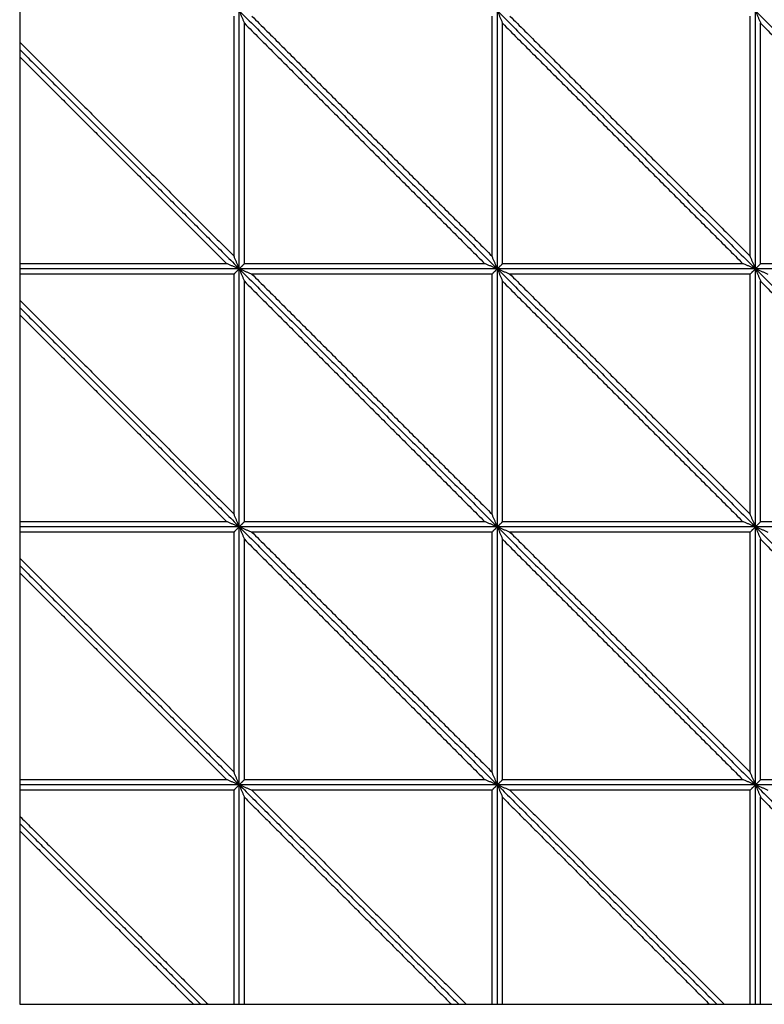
# Model space of a CAD drawing. Header units: millimetres. Extents: x 3058.1 to 3069.1, y 1872.4 to 1877.2.
# Tile 1 of 25: x 3058.1 to 3059, y 1872.4 to 1873.5. Entities that reach past the tile are written whole.
import ezdxf

# ---------------------------------------------------------------- set-up
doc = ezdxf.new("R2010")
doc.units = ezdxf.units.MM
doc.layers.add('Make2D', color=7, linetype='Continuous', true_color=0x000000)
doc.layers.add('Make2D$Visible$Curves', color=7, linetype='Continuous', true_color=0x000000)

# ---------------------------------------------------------------- blocks, each defined once
blk = doc.blocks.new('Akebia1')
at = {"layer": 'Make2D'}
blk.add_lwpolyline([(3058.1294, 1872.3627), (3060.1398, 1872.3627), (3060.1398, 1874.3731), (3058.1294, 1874.3731)], close=True, dxfattribs=at)
at = {"layer": 'Make2D$Visible$Curves', "color": 18, "lineweight": -3, "true_color": 0x000000}
for points, degree in [([(3058.3786, 1873.2325), (3058.3786, 1873.3722), (3058.3786, 1873.5119)], 2), ([(3058.3846, 1873.5179), (3058.5346, 1873.3679), (3058.6846, 1873.2179)], 2), ([(3058.3846, 1873.5179), (3058.3848, 1873.5174), (3058.3853, 1873.5163), (3058.3859, 1873.5147), (3058.3866, 1873.5131), (3058.3873, 1873.5114), (3058.388, 1873.5098), (3058.3886, 1873.5082), (3058.3893, 1873.5066), (3058.39, 1873.505), (3058.3904, 1873.5039), (3058.3906, 1873.5034)], 3), ([(3058.3846, 1873.5179), (3058.5346, 1873.3679), (3058.6846, 1873.2179)], 2), ([(3058.3846, 1873.2179), (3058.3846, 1873.3679), (3058.3846, 1873.5179)], 2), ([(3058.3846, 1873.2179), (3058.3846, 1873.3679), (3058.3846, 1873.5179)], 2), ([(3058.3992, 1873.5119), (3058.5389, 1873.3722), (3058.6786, 1873.2325)], 2), ([(3058.6786, 1873.2325), (3058.6786, 1873.3722), (3058.6786, 1873.5119)], 2), ([(3058.6846, 1873.5179), (3058.8346, 1873.3679), (3058.9846, 1873.2179)], 2), ([(3058.6846, 1873.5179), (3058.6848, 1873.5174), (3058.6853, 1873.5163), (3058.6859, 1873.5147), (3058.6866, 1873.5131), (3058.6873, 1873.5114), (3058.688, 1873.5098), (3058.6886, 1873.5082), (3058.6893, 1873.5066), (3058.69, 1873.505), (3058.6904, 1873.5039), (3058.6906, 1873.5034)], 3), ([(3058.6846, 1873.5179), (3058.8346, 1873.3679), (3058.9846, 1873.2179)], 2), ([(3058.6846, 1873.2179), (3058.6846, 1873.3679), (3058.6846, 1873.5179)], 2), ([(3058.6846, 1873.2179), (3058.6846, 1873.3679), (3058.6846, 1873.5179)], 2), ([(3058.6992, 1873.5119), (3058.8389, 1873.3722), (3058.9786, 1873.2325)], 2), ([(3058.9786, 1873.2325), (3058.9786, 1873.3722), (3058.9786, 1873.5119)], 2), ([(3058.9846, 1873.5179), (3059.1346, 1873.3679), (3059.2846, 1873.2179)], 2), ([(3058.9846, 1873.5179), (3058.9848, 1873.5174), (3058.9853, 1873.5163), (3058.9859, 1873.5147), (3058.9866, 1873.5131), (3058.9873, 1873.5114), (3058.988, 1873.5098), (3058.9886, 1873.5082), (3058.9893, 1873.5066), (3058.99, 1873.505), (3058.9904, 1873.5039), (3058.9906, 1873.5034)], 3), ([(3058.9846, 1873.5179), (3059.1346, 1873.3679), (3059.2846, 1873.2179)], 2), ([(3058.9846, 1873.2179), (3058.9846, 1873.3679), (3058.9846, 1873.5179)], 2), ([(3058.9846, 1873.2179), (3058.9846, 1873.3679), (3058.9846, 1873.5179)], 2), ([(3058.3906, 1873.5034), (3058.5303, 1873.3637), (3058.67, 1873.2239)], 2), ([(3058.3906, 1873.2239), (3058.3906, 1873.3637), (3058.3906, 1873.5034)], 2), ([(3058.6906, 1873.5034), (3058.8303, 1873.3637), (3058.97, 1873.2239)], 2), ([(3058.6906, 1873.2239), (3058.6906, 1873.3637), (3058.6906, 1873.5034)], 2), ([(3058.9906, 1873.5034), (3059.1303, 1873.3637), (3059.27, 1873.2239)], 2), ([(3058.9906, 1873.2239), (3058.9906, 1873.3637), (3058.9906, 1873.5034)], 2), ([(3058.1294, 1873.4816), (3058.254, 1873.3571), (3058.3786, 1873.2325)], 2), ([(3058.1294, 1873.4731), (3058.257, 1873.3455), (3058.3846, 1873.2179)], 2), ([(3058.1294, 1873.4731), (3058.257, 1873.3455), (3058.3846, 1873.2179)], 2), ([(3058.1294, 1873.4646), (3058.2497, 1873.3443), (3058.37, 1873.2239)], 2), ([(3058.3846, 1873.2179), (3058.3844, 1873.2185), (3058.3839, 1873.2195), (3058.3833, 1873.2212), (3058.3826, 1873.2228), (3058.3819, 1873.2244), (3058.3813, 1873.226), (3058.3806, 1873.2276), (3058.3799, 1873.2292), (3058.3792, 1873.2309), (3058.3788, 1873.2319), (3058.3786, 1873.2325)], 3), ([(3058.6846, 1873.2179), (3058.6844, 1873.2185), (3058.6839, 1873.2195), (3058.6833, 1873.2212), (3058.6826, 1873.2228), (3058.6819, 1873.2244), (3058.6813, 1873.226), (3058.6806, 1873.2276), (3058.6799, 1873.2292), (3058.6792, 1873.2309), (3058.6788, 1873.2319), (3058.6786, 1873.2325)], 3), ([(3058.9846, 1873.2179), (3058.9844, 1873.2185), (3058.9839, 1873.2195), (3058.9833, 1873.2212), (3058.9826, 1873.2228), (3058.9819, 1873.2244), (3058.9813, 1873.226), (3058.9806, 1873.2276), (3058.9799, 1873.2292), (3058.9792, 1873.2309), (3058.9788, 1873.2319), (3058.9786, 1873.2325)], 3), ([(3058.37, 1873.2239), (3058.2497, 1873.2239), (3058.1294, 1873.2239)], 2), ([(3058.3846, 1873.2179), (3058.257, 1873.2179), (3058.1294, 1873.2179)], 2), ([(3058.3846, 1873.2179), (3058.257, 1873.2179), (3058.1294, 1873.2179)], 2), ([(3058.3846, 1873.2179), (3058.3841, 1873.2181), (3058.383, 1873.2186), (3058.3814, 1873.2193), (3058.3798, 1873.2199), (3058.3781, 1873.2206), (3058.3765, 1873.2213), (3058.3749, 1873.2219), (3058.3733, 1873.2226), (3058.3717, 1873.2233), (3058.3706, 1873.2237), (3058.37, 1873.2239)], 3), ([(3058.3846, 1873.2179), (3058.3844, 1873.2177), (3058.3839, 1873.2172), (3058.3833, 1873.2166), (3058.3826, 1873.2159), (3058.3819, 1873.2152), (3058.3813, 1873.2146), (3058.3806, 1873.2139), (3058.3799, 1873.2132), (3058.3792, 1873.2126), (3058.3788, 1873.2121), (3058.3786, 1873.2119)], 3), ([(3058.3846, 1873.2179), (3058.3848, 1873.2181), (3058.3853, 1873.2186), (3058.3859, 1873.2193), (3058.3866, 1873.2199), (3058.3873, 1873.2206), (3058.388, 1873.2213), (3058.3886, 1873.2219), (3058.3893, 1873.2226), (3058.39, 1873.2233), (3058.3904, 1873.2237), (3058.3906, 1873.2239)], 3), ([(3058.3846, 1873.2179), (3058.3851, 1873.2177), (3058.3862, 1873.2172), (3058.3878, 1873.2166), (3058.3895, 1873.2159), (3058.3911, 1873.2152), (3058.3927, 1873.2146), (3058.3943, 1873.2139), (3058.3959, 1873.2132), (3058.3975, 1873.2126), (3058.3986, 1873.2121), (3058.3992, 1873.2119)], 3), ([(3058.3846, 1873.2179), (3058.5346, 1873.0679), (3058.6846, 1872.9179)], 2), ([(3058.6846, 1873.2179), (3058.5346, 1873.2179), (3058.3846, 1873.2179)], 2), ([(3058.3846, 1873.2179), (3058.3848, 1873.2174), (3058.3853, 1873.2163), (3058.3859, 1873.2147), (3058.3866, 1873.2131), (3058.3873, 1873.2114), (3058.388, 1873.2098), (3058.3886, 1873.2082), (3058.3893, 1873.2066), (3058.39, 1873.205), (3058.3904, 1873.2039), (3058.3906, 1873.2034)], 3), ([(3058.3846, 1873.2179), (3058.5346, 1873.0679), (3058.6846, 1872.9179)], 2), ([(3058.3846, 1872.9179), (3058.3846, 1873.0679), (3058.3846, 1873.2179)], 2), ([(3058.3846, 1872.9179), (3058.3846, 1873.0679), (3058.3846, 1873.2179)], 2), ([(3058.6846, 1873.2179), (3058.5346, 1873.2179), (3058.3846, 1873.2179)], 2), ([(3058.67, 1873.2239), (3058.5303, 1873.2239), (3058.3906, 1873.2239)], 2), ([(3058.6846, 1873.2179), (3058.6841, 1873.2181), (3058.683, 1873.2186), (3058.6814, 1873.2193), (3058.6798, 1873.2199), (3058.6781, 1873.2206), (3058.6765, 1873.2213), (3058.6749, 1873.2219), (3058.6733, 1873.2226), (3058.6717, 1873.2233), (3058.6706, 1873.2237), (3058.67, 1873.2239)], 3), ([(3058.6846, 1873.2179), (3058.6844, 1873.2177), (3058.6839, 1873.2172), (3058.6833, 1873.2166), (3058.6826, 1873.2159), (3058.6819, 1873.2152), (3058.6813, 1873.2146), (3058.6806, 1873.2139), (3058.6799, 1873.2132), (3058.6792, 1873.2126), (3058.6788, 1873.2121), (3058.6786, 1873.2119)], 3), ([(3058.6846, 1873.2179), (3058.6848, 1873.2181), (3058.6853, 1873.2186), (3058.6859, 1873.2193), (3058.6866, 1873.2199), (3058.6873, 1873.2206), (3058.688, 1873.2213), (3058.6886, 1873.2219), (3058.6893, 1873.2226), (3058.69, 1873.2233), (3058.6904, 1873.2237), (3058.6906, 1873.2239)], 3), ([(3058.6846, 1873.2179), (3058.6851, 1873.2177), (3058.6862, 1873.2172), (3058.6878, 1873.2166), (3058.6895, 1873.2159), (3058.6911, 1873.2152), (3058.6927, 1873.2146), (3058.6943, 1873.2139), (3058.6959, 1873.2132), (3058.6975, 1873.2126), (3058.6986, 1873.2121), (3058.6992, 1873.2119)], 3), ([(3058.6846, 1873.2179), (3058.8346, 1873.0679), (3058.9846, 1872.9179)], 2), ([(3058.9846, 1873.2179), (3058.8346, 1873.2179), (3058.6846, 1873.2179)], 2), ([(3058.6846, 1873.2179), (3058.6848, 1873.2174), (3058.6853, 1873.2163), (3058.6859, 1873.2147), (3058.6866, 1873.2131), (3058.6873, 1873.2114), (3058.688, 1873.2098), (3058.6886, 1873.2082), (3058.6893, 1873.2066), (3058.69, 1873.205), (3058.6904, 1873.2039), (3058.6906, 1873.2034)], 3), ([(3058.6846, 1873.2179), (3058.8346, 1873.0679), (3058.9846, 1872.9179)], 2), ([(3058.6846, 1872.9179), (3058.6846, 1873.0679), (3058.6846, 1873.2179)], 2), ([(3058.6846, 1872.9179), (3058.6846, 1873.0679), (3058.6846, 1873.2179)], 2), ([(3058.9846, 1873.2179), (3058.8346, 1873.2179), (3058.6846, 1873.2179)], 2), ([(3058.97, 1873.2239), (3058.8303, 1873.2239), (3058.6906, 1873.2239)], 2), ([(3058.9846, 1873.2179), (3058.9841, 1873.2181), (3058.983, 1873.2186), (3058.9814, 1873.2193), (3058.9798, 1873.2199), (3058.9781, 1873.2206), (3058.9765, 1873.2213), (3058.9749, 1873.2219), (3058.9733, 1873.2226), (3058.9717, 1873.2233), (3058.9706, 1873.2237), (3058.97, 1873.2239)], 3), ([(3058.9846, 1873.2179), (3058.9844, 1873.2177), (3058.9839, 1873.2172), (3058.9833, 1873.2166), (3058.9826, 1873.2159), (3058.9819, 1873.2152), (3058.9813, 1873.2146), (3058.9806, 1873.2139), (3058.9799, 1873.2132), (3058.9792, 1873.2126), (3058.9788, 1873.2121), (3058.9786, 1873.2119)], 3), ([(3058.9846, 1873.2179), (3058.9848, 1873.2181), (3058.9853, 1873.2186), (3058.9859, 1873.2193), (3058.9866, 1873.2199), (3058.9873, 1873.2206), (3058.988, 1873.2213), (3058.9886, 1873.2219), (3058.9893, 1873.2226), (3058.99, 1873.2233), (3058.9904, 1873.2237), (3058.9906, 1873.2239)], 3), ([(3058.9846, 1873.2179), (3058.9851, 1873.2177), (3058.9862, 1873.2172), (3058.9878, 1873.2166), (3058.9895, 1873.2159), (3058.9911, 1873.2152), (3058.9927, 1873.2146), (3058.9943, 1873.2139), (3058.9959, 1873.2132), (3058.9975, 1873.2126), (3058.9986, 1873.2121), (3058.9992, 1873.2119)], 3), ([(3058.9846, 1873.2179), (3059.1346, 1873.0679), (3059.2846, 1872.9179)], 2), ([(3059.2846, 1873.2179), (3059.1346, 1873.2179), (3058.9846, 1873.2179)], 2), ([(3058.9846, 1873.2179), (3058.9848, 1873.2174), (3058.9853, 1873.2163), (3058.9859, 1873.2147), (3058.9866, 1873.2131), (3058.9873, 1873.2114), (3058.988, 1873.2098), (3058.9886, 1873.2082), (3058.9893, 1873.2066), (3058.99, 1873.205), (3058.9904, 1873.2039), (3058.9906, 1873.2034)], 3), ([(3058.9846, 1873.2179), (3059.1346, 1873.0679), (3059.2846, 1872.9179)], 2), ([(3058.9846, 1872.9179), (3058.9846, 1873.0679), (3058.9846, 1873.2179)], 2), ([(3058.9846, 1872.9179), (3058.9846, 1873.0679), (3058.9846, 1873.2179)], 2), ([(3059.2846, 1873.2179), (3059.1346, 1873.2179), (3058.9846, 1873.2179)], 2), ([(3059.27, 1873.2239), (3059.1303, 1873.2239), (3058.9906, 1873.2239)], 2), ([(3058.3786, 1873.2119), (3058.254, 1873.2119), (3058.1294, 1873.2119)], 2), ([(3058.3786, 1872.9325), (3058.3786, 1873.0722), (3058.3786, 1873.2119)], 2), ([(3058.3906, 1873.2034), (3058.5303, 1873.0637), (3058.67, 1872.9239)], 2), ([(3058.3906, 1872.9239), (3058.3906, 1873.0637), (3058.3906, 1873.2034)], 2), ([(3058.3992, 1873.2119), (3058.5389, 1873.0722), (3058.6786, 1872.9325)], 2), ([(3058.6786, 1873.2119), (3058.5389, 1873.2119), (3058.3992, 1873.2119)], 2), ([(3058.6786, 1872.9325), (3058.6786, 1873.0722), (3058.6786, 1873.2119)], 2), ([(3058.6906, 1873.2034), (3058.8303, 1873.0637), (3058.97, 1872.9239)], 2), ([(3058.6906, 1872.9239), (3058.6906, 1873.0637), (3058.6906, 1873.2034)], 2), ([(3058.6992, 1873.2119), (3058.8389, 1873.0722), (3058.9786, 1872.9325)], 2), ([(3058.9786, 1873.2119), (3058.8389, 1873.2119), (3058.6992, 1873.2119)], 2), ([(3058.9786, 1872.9325), (3058.9786, 1873.0722), (3058.9786, 1873.2119)], 2), ([(3058.9906, 1873.2034), (3059.1303, 1873.0637), (3059.27, 1872.9239)], 2), ([(3058.9906, 1872.9239), (3058.9906, 1873.0637), (3058.9906, 1873.2034)], 2), ([(3058.1294, 1873.1816), (3058.254, 1873.0571), (3058.3786, 1872.9325)], 2), ([(3058.1294, 1873.1731), (3058.257, 1873.0455), (3058.3846, 1872.9179)], 2), ([(3058.1294, 1873.1731), (3058.257, 1873.0455), (3058.3846, 1872.9179)], 2), ([(3058.1294, 1873.1646), (3058.2497, 1873.0443), (3058.37, 1872.9239)], 2), ([(3058.3846, 1872.9179), (3058.3844, 1872.9185), (3058.3839, 1872.9195), (3058.3833, 1872.9212), (3058.3826, 1872.9228), (3058.3819, 1872.9244), (3058.3813, 1872.926), (3058.3806, 1872.9276), (3058.3799, 1872.9292), (3058.3792, 1872.9309), (3058.3788, 1872.9319), (3058.3786, 1872.9325)], 3), ([(3058.6846, 1872.9179), (3058.6844, 1872.9185), (3058.6839, 1872.9195), (3058.6833, 1872.9212), (3058.6826, 1872.9228), (3058.6819, 1872.9244), (3058.6813, 1872.926), (3058.6806, 1872.9276), (3058.6799, 1872.9292), (3058.6792, 1872.9309), (3058.6788, 1872.9319), (3058.6786, 1872.9325)], 3), ([(3058.9846, 1872.9179), (3058.9844, 1872.9185), (3058.9839, 1872.9195), (3058.9833, 1872.9212), (3058.9826, 1872.9228), (3058.9819, 1872.9244), (3058.9813, 1872.926), (3058.9806, 1872.9276), (3058.9799, 1872.9292), (3058.9792, 1872.9309), (3058.9788, 1872.9319), (3058.9786, 1872.9325)], 3), ([(3058.37, 1872.9239), (3058.2497, 1872.9239), (3058.1294, 1872.9239)], 2), ([(3058.3846, 1872.9179), (3058.257, 1872.9179), (3058.1294, 1872.9179)], 2), ([(3058.3846, 1872.9179), (3058.257, 1872.9179), (3058.1294, 1872.9179)], 2), ([(3058.3846, 1872.9179), (3058.3841, 1872.9181), (3058.383, 1872.9186), (3058.3814, 1872.9193), (3058.3798, 1872.9199), (3058.3781, 1872.9206), (3058.3765, 1872.9213), (3058.3749, 1872.9219), (3058.3733, 1872.9226), (3058.3717, 1872.9233), (3058.3706, 1872.9237), (3058.37, 1872.9239)], 3), ([(3058.3846, 1872.9179), (3058.3844, 1872.9177), (3058.3839, 1872.9172), (3058.3833, 1872.9166), (3058.3826, 1872.9159), (3058.3819, 1872.9152), (3058.3813, 1872.9146), (3058.3806, 1872.9139), (3058.3799, 1872.9132), (3058.3792, 1872.9126), (3058.3788, 1872.9121), (3058.3786, 1872.9119)], 3), ([(3058.3846, 1872.9179), (3058.3848, 1872.9181), (3058.3853, 1872.9186), (3058.3859, 1872.9193), (3058.3866, 1872.9199), (3058.3873, 1872.9206), (3058.388, 1872.9213), (3058.3886, 1872.9219), (3058.3893, 1872.9226), (3058.39, 1872.9233), (3058.3904, 1872.9237), (3058.3906, 1872.9239)], 3), ([(3058.3846, 1872.9179), (3058.3851, 1872.9177), (3058.3862, 1872.9172), (3058.3878, 1872.9166), (3058.3895, 1872.9159), (3058.3911, 1872.9152), (3058.3927, 1872.9146), (3058.3943, 1872.9139), (3058.3959, 1872.9132), (3058.3975, 1872.9126), (3058.3986, 1872.9121), (3058.3992, 1872.9119)], 3), ([(3058.3846, 1872.9179), (3058.5346, 1872.7679), (3058.6846, 1872.6179)], 2), ([(3058.6846, 1872.9179), (3058.5346, 1872.9179), (3058.3846, 1872.9179)], 2), ([(3058.3846, 1872.9179), (3058.3848, 1872.9174), (3058.3853, 1872.9163), (3058.3859, 1872.9147), (3058.3866, 1872.9131), (3058.3873, 1872.9114), (3058.388, 1872.9098), (3058.3886, 1872.9082), (3058.3893, 1872.9066), (3058.39, 1872.905), (3058.3904, 1872.9039), (3058.3906, 1872.9034)], 3), ([(3058.3846, 1872.9179), (3058.5346, 1872.7679), (3058.6846, 1872.6179)], 2), ([(3058.3846, 1872.6179), (3058.3846, 1872.7679), (3058.3846, 1872.9179)], 2), ([(3058.3846, 1872.6179), (3058.3846, 1872.7679), (3058.3846, 1872.9179)], 2), ([(3058.6846, 1872.9179), (3058.5346, 1872.9179), (3058.3846, 1872.9179)], 2), ([(3058.67, 1872.9239), (3058.5303, 1872.9239), (3058.3906, 1872.9239)], 2), ([(3058.6846, 1872.9179), (3058.6841, 1872.9181), (3058.683, 1872.9186), (3058.6814, 1872.9193), (3058.6798, 1872.9199), (3058.6781, 1872.9206), (3058.6765, 1872.9213), (3058.6749, 1872.9219), (3058.6733, 1872.9226), (3058.6717, 1872.9233), (3058.6706, 1872.9237), (3058.67, 1872.9239)], 3), ([(3058.6846, 1872.9179), (3058.6844, 1872.9177), (3058.6839, 1872.9172), (3058.6833, 1872.9166), (3058.6826, 1872.9159), (3058.6819, 1872.9152), (3058.6813, 1872.9146), (3058.6806, 1872.9139), (3058.6799, 1872.9132), (3058.6792, 1872.9126), (3058.6788, 1872.9121), (3058.6786, 1872.9119)], 3), ([(3058.6846, 1872.9179), (3058.6848, 1872.9181), (3058.6853, 1872.9186), (3058.6859, 1872.9193), (3058.6866, 1872.9199), (3058.6873, 1872.9206), (3058.688, 1872.9213), (3058.6886, 1872.9219), (3058.6893, 1872.9226), (3058.69, 1872.9233), (3058.6904, 1872.9237), (3058.6906, 1872.9239)], 3), ([(3058.6846, 1872.9179), (3058.6851, 1872.9177), (3058.6862, 1872.9172), (3058.6878, 1872.9166), (3058.6895, 1872.9159), (3058.6911, 1872.9152), (3058.6927, 1872.9146), (3058.6943, 1872.9139), (3058.6959, 1872.9132), (3058.6975, 1872.9126), (3058.6986, 1872.9121), (3058.6992, 1872.9119)], 3), ([(3058.6846, 1872.9179), (3058.8346, 1872.7679), (3058.9846, 1872.6179)], 2), ([(3058.9846, 1872.9179), (3058.8346, 1872.9179), (3058.6846, 1872.9179)], 2), ([(3058.6846, 1872.9179), (3058.6848, 1872.9174), (3058.6853, 1872.9163), (3058.6859, 1872.9147), (3058.6866, 1872.9131), (3058.6873, 1872.9114), (3058.688, 1872.9098), (3058.6886, 1872.9082), (3058.6893, 1872.9066), (3058.69, 1872.905), (3058.6904, 1872.9039), (3058.6906, 1872.9034)], 3), ([(3058.6846, 1872.9179), (3058.8346, 1872.7679), (3058.9846, 1872.6179)], 2), ([(3058.6846, 1872.6179), (3058.6846, 1872.7679), (3058.6846, 1872.9179)], 2), ([(3058.6846, 1872.6179), (3058.6846, 1872.7679), (3058.6846, 1872.9179)], 2), ([(3058.9846, 1872.9179), (3058.8346, 1872.9179), (3058.6846, 1872.9179)], 2), ([(3058.97, 1872.9239), (3058.8303, 1872.9239), (3058.6906, 1872.9239)], 2), ([(3058.9846, 1872.9179), (3058.9841, 1872.9181), (3058.983, 1872.9186), (3058.9814, 1872.9193), (3058.9798, 1872.9199), (3058.9781, 1872.9206), (3058.9765, 1872.9213), (3058.9749, 1872.9219), (3058.9733, 1872.9226), (3058.9717, 1872.9233), (3058.9706, 1872.9237), (3058.97, 1872.9239)], 3), ([(3058.9846, 1872.9179), (3058.9844, 1872.9177), (3058.9839, 1872.9172), (3058.9833, 1872.9166), (3058.9826, 1872.9159), (3058.9819, 1872.9152), (3058.9813, 1872.9146), (3058.9806, 1872.9139), (3058.9799, 1872.9132), (3058.9792, 1872.9126), (3058.9788, 1872.9121), (3058.9786, 1872.9119)], 3), ([(3058.9846, 1872.9179), (3058.9848, 1872.9181), (3058.9853, 1872.9186), (3058.9859, 1872.9193), (3058.9866, 1872.9199), (3058.9873, 1872.9206), (3058.988, 1872.9213), (3058.9886, 1872.9219), (3058.9893, 1872.9226), (3058.99, 1872.9233), (3058.9904, 1872.9237), (3058.9906, 1872.9239)], 3), ([(3058.9846, 1872.9179), (3058.9851, 1872.9177), (3058.9862, 1872.9172), (3058.9878, 1872.9166), (3058.9895, 1872.9159), (3058.9911, 1872.9152), (3058.9927, 1872.9146), (3058.9943, 1872.9139), (3058.9959, 1872.9132), (3058.9975, 1872.9126), (3058.9986, 1872.9121), (3058.9992, 1872.9119)], 3), ([(3058.9846, 1872.9179), (3059.1346, 1872.7679), (3059.2846, 1872.6179)], 2), ([(3059.2846, 1872.9179), (3059.1346, 1872.9179), (3058.9846, 1872.9179)], 2), ([(3058.9846, 1872.9179), (3058.9848, 1872.9174), (3058.9853, 1872.9163), (3058.9859, 1872.9147), (3058.9866, 1872.9131), (3058.9873, 1872.9114), (3058.988, 1872.9098), (3058.9886, 1872.9082), (3058.9893, 1872.9066), (3058.99, 1872.905), (3058.9904, 1872.9039), (3058.9906, 1872.9034)], 3), ([(3058.9846, 1872.9179), (3059.1346, 1872.7679), (3059.2846, 1872.6179)], 2), ([(3058.9846, 1872.6179), (3058.9846, 1872.7679), (3058.9846, 1872.9179)], 2), ([(3059.2846, 1872.9179), (3059.1346, 1872.9179), (3058.9846, 1872.9179)], 2), ([(3058.9846, 1872.6179), (3058.9846, 1872.7679), (3058.9846, 1872.9179)], 2), ([(3059.27, 1872.9239), (3059.1303, 1872.9239), (3058.9906, 1872.9239)], 2), ([(3058.3786, 1872.9119), (3058.254, 1872.9119), (3058.1294, 1872.9119)], 2), ([(3058.3786, 1872.6325), (3058.3786, 1872.7722), (3058.3786, 1872.9119)], 2), ([(3058.3992, 1872.9119), (3058.5389, 1872.7722), (3058.6786, 1872.6325)], 2), ([(3058.6786, 1872.9119), (3058.5389, 1872.9119), (3058.3992, 1872.9119)], 2), ([(3058.6786, 1872.6325), (3058.6786, 1872.7722), (3058.6786, 1872.9119)], 2), ([(3058.6992, 1872.9119), (3058.8389, 1872.7722), (3058.9786, 1872.6325)], 2), ([(3058.9786, 1872.9119), (3058.8389, 1872.9119), (3058.6992, 1872.9119)], 2), ([(3058.9786, 1872.6325), (3058.9786, 1872.7722), (3058.9786, 1872.9119)], 2), ([(3058.3906, 1872.9034), (3058.5303, 1872.7637), (3058.67, 1872.6239)], 2), ([(3058.3906, 1872.6239), (3058.3906, 1872.7637), (3058.3906, 1872.9034)], 2), ([(3058.6906, 1872.9034), (3058.8303, 1872.7637), (3058.97, 1872.6239)], 2), ([(3058.6906, 1872.6239), (3058.6906, 1872.7637), (3058.6906, 1872.9034)], 2), ([(3058.9906, 1872.9034), (3059.1303, 1872.7637), (3059.27, 1872.6239)], 2), ([(3058.9906, 1872.6239), (3058.9906, 1872.7637), (3058.9906, 1872.9034)], 2), ([(3058.1294, 1872.8816), (3058.254, 1872.7571), (3058.3786, 1872.6325)], 2), ([(3058.1294, 1872.8731), (3058.257, 1872.7455), (3058.3846, 1872.6179)], 2), ([(3058.1294, 1872.8731), (3058.257, 1872.7455), (3058.3846, 1872.6179)], 2), ([(3058.1294, 1872.8646), (3058.2497, 1872.7443), (3058.37, 1872.6239)], 2), ([(3058.3846, 1872.6179), (3058.3844, 1872.6185), (3058.3839, 1872.6195), (3058.3833, 1872.6212), (3058.3826, 1872.6228), (3058.3819, 1872.6244), (3058.3813, 1872.626), (3058.3806, 1872.6276), (3058.3799, 1872.6292), (3058.3792, 1872.6309), (3058.3788, 1872.6319), (3058.3786, 1872.6325)], 3), ([(3058.6846, 1872.6179), (3058.6844, 1872.6185), (3058.6839, 1872.6195), (3058.6833, 1872.6212), (3058.6826, 1872.6228), (3058.6819, 1872.6244), (3058.6813, 1872.626), (3058.6806, 1872.6276), (3058.6799, 1872.6292), (3058.6792, 1872.6309), (3058.6788, 1872.6319), (3058.6786, 1872.6325)], 3), ([(3058.9846, 1872.6179), (3058.9844, 1872.6185), (3058.9839, 1872.6195), (3058.9833, 1872.6212), (3058.9826, 1872.6228), (3058.9819, 1872.6244), (3058.9813, 1872.626), (3058.9806, 1872.6276), (3058.9799, 1872.6292), (3058.9792, 1872.6309), (3058.9788, 1872.6319), (3058.9786, 1872.6325)], 3), ([(3058.37, 1872.6239), (3058.2497, 1872.6239), (3058.1294, 1872.6239)], 2), ([(3058.3846, 1872.6179), (3058.257, 1872.6179), (3058.1294, 1872.6179)], 2), ([(3058.3846, 1872.6179), (3058.257, 1872.6179), (3058.1294, 1872.6179)], 2), ([(3058.3846, 1872.6179), (3058.3841, 1872.6181), (3058.383, 1872.6186), (3058.3814, 1872.6193), (3058.3798, 1872.6199), (3058.3781, 1872.6206), (3058.3765, 1872.6213), (3058.3749, 1872.6219), (3058.3733, 1872.6226), (3058.3717, 1872.6233), (3058.3706, 1872.6237), (3058.37, 1872.6239)], 3), ([(3058.3846, 1872.6179), (3058.3844, 1872.6177), (3058.3839, 1872.6172), (3058.3833, 1872.6166), (3058.3826, 1872.6159), (3058.3819, 1872.6152), (3058.3813, 1872.6146), (3058.3806, 1872.6139), (3058.3799, 1872.6132), (3058.3792, 1872.6126), (3058.3788, 1872.6121), (3058.3786, 1872.6119)], 3), ([(3058.3846, 1872.6179), (3058.3848, 1872.6181), (3058.3853, 1872.6186), (3058.3859, 1872.6193), (3058.3866, 1872.6199), (3058.3873, 1872.6206), (3058.388, 1872.6213), (3058.3886, 1872.6219), (3058.3893, 1872.6226), (3058.39, 1872.6233), (3058.3904, 1872.6237), (3058.3906, 1872.6239)], 3), ([(3058.3846, 1872.6179), (3058.3851, 1872.6177), (3058.3862, 1872.6172), (3058.3878, 1872.6166), (3058.3895, 1872.6159), (3058.3911, 1872.6152), (3058.3927, 1872.6146), (3058.3943, 1872.6139), (3058.3959, 1872.6132), (3058.3975, 1872.6126), (3058.3986, 1872.6121), (3058.3992, 1872.6119)], 3), ([(3058.6846, 1872.6179), (3058.5346, 1872.6179), (3058.3846, 1872.6179)], 2), ([(3058.3846, 1872.6179), (3058.3848, 1872.6174), (3058.3853, 1872.6163), (3058.3859, 1872.6147), (3058.3866, 1872.6131), (3058.3873, 1872.6114), (3058.388, 1872.6098), (3058.3886, 1872.6082), (3058.3893, 1872.6066), (3058.39, 1872.605), (3058.3904, 1872.6039), (3058.3906, 1872.6034)], 3), ([(3058.6846, 1872.6179), (3058.5346, 1872.6179), (3058.3846, 1872.6179)], 2), ([(3058.3846, 1872.6179), (3058.5122, 1872.4903), (3058.6398, 1872.3627)], 2), ([(3058.3846, 1872.6179), (3058.5122, 1872.4903), (3058.6398, 1872.3627)], 2), ([(3058.3846, 1872.3627), (3058.3846, 1872.4903), (3058.3846, 1872.6179)], 2), ([(3058.3846, 1872.3627), (3058.3846, 1872.4903), (3058.3846, 1872.6179)], 2), ([(3058.67, 1872.6239), (3058.5303, 1872.6239), (3058.3906, 1872.6239)], 2), ([(3058.6846, 1872.6179), (3058.6841, 1872.6181), (3058.683, 1872.6186), (3058.6814, 1872.6193), (3058.6798, 1872.6199), (3058.6781, 1872.6206), (3058.6765, 1872.6213), (3058.6749, 1872.6219), (3058.6733, 1872.6226), (3058.6717, 1872.6233), (3058.6706, 1872.6237), (3058.67, 1872.6239)], 3), ([(3058.6846, 1872.6179), (3058.6844, 1872.6177), (3058.6839, 1872.6172), (3058.6833, 1872.6166), (3058.6826, 1872.6159), (3058.6819, 1872.6152), (3058.6813, 1872.6146), (3058.6806, 1872.6139), (3058.6799, 1872.6132), (3058.6792, 1872.6126), (3058.6788, 1872.6121), (3058.6786, 1872.6119)], 3), ([(3058.6846, 1872.6179), (3058.6848, 1872.6181), (3058.6853, 1872.6186), (3058.6859, 1872.6193), (3058.6866, 1872.6199), (3058.6873, 1872.6206), (3058.688, 1872.6213), (3058.6886, 1872.6219), (3058.6893, 1872.6226), (3058.69, 1872.6233), (3058.6904, 1872.6237), (3058.6906, 1872.6239)], 3), ([(3058.6846, 1872.6179), (3058.6851, 1872.6177), (3058.6862, 1872.6172), (3058.6878, 1872.6166), (3058.6895, 1872.6159), (3058.6911, 1872.6152), (3058.6927, 1872.6146), (3058.6943, 1872.6139), (3058.6959, 1872.6132), (3058.6975, 1872.6126), (3058.6986, 1872.6121), (3058.6992, 1872.6119)], 3), ([(3058.9846, 1872.6179), (3058.8346, 1872.6179), (3058.6846, 1872.6179)], 2), ([(3058.6846, 1872.6179), (3058.6848, 1872.6174), (3058.6853, 1872.6163), (3058.6859, 1872.6147), (3058.6866, 1872.6131), (3058.6873, 1872.6114), (3058.688, 1872.6098), (3058.6886, 1872.6082), (3058.6893, 1872.6066), (3058.69, 1872.605), (3058.6904, 1872.6039), (3058.6906, 1872.6034)], 3), ([(3058.9846, 1872.6179), (3058.8346, 1872.6179), (3058.6846, 1872.6179)], 2), ([(3058.6846, 1872.6179), (3058.8122, 1872.4903), (3058.9398, 1872.3627)], 2), ([(3058.6846, 1872.6179), (3058.8122, 1872.4903), (3058.9398, 1872.3627)], 2), ([(3058.6846, 1872.3627), (3058.6846, 1872.4903), (3058.6846, 1872.6179)], 2), ([(3058.6846, 1872.3627), (3058.6846, 1872.4903), (3058.6846, 1872.6179)], 2), ([(3058.97, 1872.6239), (3058.8303, 1872.6239), (3058.6906, 1872.6239)], 2), ([(3058.9846, 1872.6179), (3058.9841, 1872.6181), (3058.983, 1872.6186), (3058.9814, 1872.6193), (3058.9798, 1872.6199), (3058.9781, 1872.6206), (3058.9765, 1872.6213), (3058.9749, 1872.6219), (3058.9733, 1872.6226), (3058.9717, 1872.6233), (3058.9706, 1872.6237), (3058.97, 1872.6239)], 3), ([(3058.9846, 1872.6179), (3058.9844, 1872.6177), (3058.9839, 1872.6172), (3058.9833, 1872.6166), (3058.9826, 1872.6159), (3058.9819, 1872.6152), (3058.9813, 1872.6146), (3058.9806, 1872.6139), (3058.9799, 1872.6132), (3058.9792, 1872.6126), (3058.9788, 1872.6121), (3058.9786, 1872.6119)], 3), ([(3058.9846, 1872.6179), (3058.9848, 1872.6181), (3058.9853, 1872.6186), (3058.9859, 1872.6193), (3058.9866, 1872.6199), (3058.9873, 1872.6206), (3058.988, 1872.6213), (3058.9886, 1872.6219), (3058.9893, 1872.6226), (3058.99, 1872.6233), (3058.9904, 1872.6237), (3058.9906, 1872.6239)], 3), ([(3058.9846, 1872.6179), (3058.9851, 1872.6177), (3058.9862, 1872.6172), (3058.9878, 1872.6166), (3058.9895, 1872.6159), (3058.9911, 1872.6152), (3058.9927, 1872.6146), (3058.9943, 1872.6139), (3058.9959, 1872.6132), (3058.9975, 1872.6126), (3058.9986, 1872.6121), (3058.9992, 1872.6119)], 3), ([(3059.2846, 1872.6179), (3059.1346, 1872.6179), (3058.9846, 1872.6179)], 2), ([(3058.9846, 1872.6179), (3058.9848, 1872.6174), (3058.9853, 1872.6163), (3058.9859, 1872.6147), (3058.9866, 1872.6131), (3058.9873, 1872.6114), (3058.988, 1872.6098), (3058.9886, 1872.6082), (3058.9893, 1872.6066), (3058.99, 1872.605), (3058.9904, 1872.6039), (3058.9906, 1872.6034)], 3), ([(3059.2846, 1872.6179), (3059.1346, 1872.6179), (3058.9846, 1872.6179)], 2), ([(3058.9846, 1872.6179), (3059.1122, 1872.4903), (3059.2398, 1872.3627)], 2), ([(3058.9846, 1872.6179), (3059.1122, 1872.4903), (3059.2398, 1872.3627)], 2), ([(3058.9846, 1872.3627), (3058.9846, 1872.4903), (3058.9846, 1872.6179)], 2), ([(3058.9846, 1872.3627), (3058.9846, 1872.4903), (3058.9846, 1872.6179)], 2), ([(3059.27, 1872.6239), (3059.1303, 1872.6239), (3058.9906, 1872.6239)], 2), ([(3058.3786, 1872.6119), (3058.254, 1872.6119), (3058.1294, 1872.6119)], 2), ([(3058.3786, 1872.3627), (3058.3786, 1872.4873), (3058.3786, 1872.6119)], 2), ([(3058.6786, 1872.6119), (3058.5389, 1872.6119), (3058.3992, 1872.6119)], 2), ([(3058.3992, 1872.6119), (3058.5237, 1872.4873), (3058.6483, 1872.3627)], 2), ([(3058.6786, 1872.3627), (3058.6786, 1872.4873), (3058.6786, 1872.6119)], 2), ([(3058.9786, 1872.6119), (3058.8389, 1872.6119), (3058.6992, 1872.6119)], 2), ([(3058.6992, 1872.6119), (3058.8237, 1872.4873), (3058.9483, 1872.3627)], 2), ([(3058.9786, 1872.3627), (3058.9786, 1872.4873), (3058.9786, 1872.6119)], 2), ([(3058.3906, 1872.6034), (3058.511, 1872.483), (3058.6313, 1872.3627)], 2), ([(3058.3906, 1872.3627), (3058.3906, 1872.483), (3058.3906, 1872.6034)], 2), ([(3058.6906, 1872.6034), (3058.811, 1872.483), (3058.9313, 1872.3627)], 2), ([(3058.6906, 1872.3627), (3058.6906, 1872.483), (3058.6906, 1872.6034)], 2), ([(3058.9906, 1872.6034), (3059.111, 1872.483), (3059.2313, 1872.3627)], 2), ([(3058.9906, 1872.3627), (3058.9906, 1872.483), (3058.9906, 1872.6034)], 2), ([(3058.1294, 1872.5816), (3058.2389, 1872.4722), (3058.3483, 1872.3627)], 2), ([(3058.1294, 1872.5731), (3058.2346, 1872.4679), (3058.3398, 1872.3627)], 2), ([(3058.1294, 1872.5731), (3058.2346, 1872.4679), (3058.3398, 1872.3627)], 2), ([(3058.1294, 1872.5646), (3058.2303, 1872.4637), (3058.3313, 1872.3627)], 2)]:
    blk.add_open_spline(points, degree=degree, dxfattribs=at)

msp = doc.modelspace()

# ---------------------------------------------------------------- block references
msp.add_blockref('Akebia1', (0, 0))

doc.saveas('drawing.dxf')
